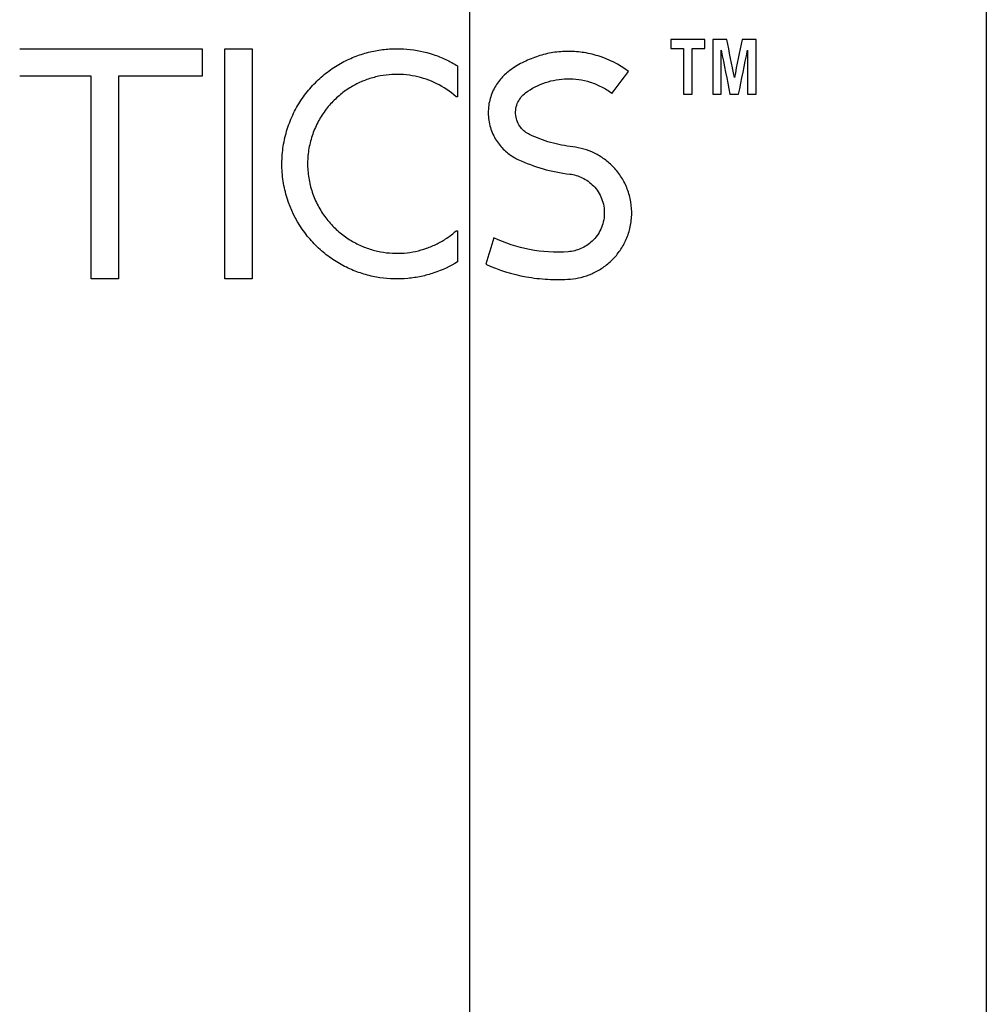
# Paper-space layout '1012-790 Hybird Padfoot' of a CAD drawing. Header units: millimetres. Extents: x 51 to 2966, y 67 to 3970.
# Tile 17 of 115: x 725 to 799, y 1713 to 1789. Entities that reach past the tile are written whole.
import ezdxf

# ---------------------------------------------------------------- set-up
doc = ezdxf.new("R2010")
doc.units = ezdxf.units.MM

psp = doc.layouts.new('1012-790 Hybird Padfoot')

# ---------------------------------------------------------------- linework, layer by layer
at = {"color": 7, "linetype": 'Continuous', "lineweight": 25}
for p, q in [((799.336, 2129.761), (799.336, 1567.073)), ((759.553, 1558.921), (759.553, 1828.481)), ((738.927, 1786.936), (738.927, 1784.827)), ((740.683, 1769.201), (740.683, 1786.936)), ((742.793, 1786.936), (742.793, 1769.201)), ((775.025, 1787.652), (775.025, 1786.939)), ((776.011, 1786.939), (776.011, 1783.433)), ((776.668, 1783.433), (776.668, 1786.939)), ((777.655, 1786.939), (777.655, 1787.652)), ((778.257, 1787.652), (778.257, 1783.433)), ((781.6, 1783.433), (781.6, 1787.652)), ((778.915, 1783.433), (778.915, 1786.808)), ((780.942, 1786.808), (780.942, 1783.433)), ((758.61, 1785.608), (758.61, 1783.24)), ((730.371, 1769.201), (730.371, 1784.827)), ((732.481, 1784.827), (732.481, 1769.201)), ((758.61, 1772.898), (758.61, 1770.53))]:
    psp.add_line(p, q, dxfattribs=at)
for points, knots in [([(724.874, 1786.936), (727.268, 1786.936), (729.635, 1786.936), (734.32, 1786.936), (736.637, 1786.936), (738.927, 1786.936)], [0, 0, 0, 0, 0.5, 0.5, 1, 1, 1, 1]), ([(758.61, 1770.53), (758.031, 1770.171), (757.422, 1769.885), (756.46, 1769.56), (756.131, 1769.469), (755.457, 1769.325), (755.111, 1769.272), (754.066, 1769.175), (753.354, 1769.19), (752.262, 1769.354), (751.891, 1769.433), (751.16, 1769.64), (750.798, 1769.768), (750.082, 1770.076), (749.728, 1770.256), (749.031, 1770.674), (748.691, 1770.91), (748.048, 1771.43), (747.742, 1771.714), (747.308, 1772.18), (747.168, 1772.342), (746.896, 1772.679), (746.765, 1772.856), (746.142, 1773.759), (745.752, 1774.55), (745.345, 1775.846), (745.243, 1776.287), (745.108, 1777.176), (745.073, 1777.625), (745.074, 1778.307), (745.083, 1778.535), (745.119, 1778.985), (745.145, 1779.208), (745.248, 1779.871), (745.349, 1780.306), (745.619, 1781.161), (745.784, 1781.574), (746.169, 1782.359), (746.388, 1782.734), (746.879, 1783.448), (747.147, 1783.782), (747.718, 1784.399), (748.02, 1784.682), (748.659, 1785.203), (748.994, 1785.438), (749.675, 1785.853), (750.024, 1786.033), (750.735, 1786.345), (751.099, 1786.477), (751.826, 1786.688), (752.189, 1786.769), (752.913, 1786.884), (753.274, 1786.918), (753.995, 1786.943), (754.354, 1786.934), (755.405, 1786.843), (756.083, 1786.701), (757.065, 1786.375), (757.386, 1786.247), (758.011, 1785.955), (758.315, 1785.791), (758.61, 1785.608)], [0, 0, 0, 0, 0.0625, 0.0625, 0.09375, 0.09375, 0.125, 0.125, 0.1875, 0.1875, 0.21875, 0.21875, 0.25, 0.25, 0.28125, 0.28125, 0.3125, 0.3125, 0.34375, 0.34375, 0.359375, 0.359375, 0.375, 0.375, 0.4375, 0.4375, 0.46875, 0.46875, 0.5, 0.5, 0.515625, 0.515625, 0.53125, 0.53125, 0.5625, 0.5625, 0.59375, 0.59375, 0.625, 0.625, 0.65625, 0.65625, 0.6875, 0.6875, 0.71875, 0.71875, 0.75, 0.75, 0.78125, 0.78125, 0.8125, 0.8125, 0.84375, 0.84375, 0.875, 0.875, 0.9375, 0.9375, 0.96875, 0.96875, 1, 1, 1, 1]), ([(771.77, 1785.179), (771.036, 1785.732), (770.254, 1786.122), (769.031, 1786.504), (768.621, 1786.595), (767.808, 1786.709), (767.403, 1786.733), (766.597, 1786.717), (766.198, 1786.678), (765.423, 1786.541), (765.045, 1786.443), (764.305, 1786.191), (763.942, 1786.036), (763.243, 1785.671), (762.907, 1785.462), (762.585, 1785.223)], [0, 0, 0, 0, 0.25, 0.25, 0.375, 0.375, 0.5, 0.5, 0.625, 0.625, 0.75, 0.75, 0.875, 0.875, 1, 1, 1, 1]), ([(758.492, 1783.24), (758.027, 1783.649), (757.529, 1783.978), (756.472, 1784.502), (755.907, 1784.697), (754.752, 1784.934), (754.16, 1784.98), (753.248, 1784.929), (752.941, 1784.891), (752.332, 1784.774), (752.03, 1784.694), (751.43, 1784.491), (751.132, 1784.367), (750.543, 1784.069), (750.257, 1783.898), (749.707, 1783.512), (749.443, 1783.297), (748.939, 1782.817), (748.699, 1782.551), (748.265, 1781.987), (748.069, 1781.687), (747.807, 1781.208), (747.726, 1781.043), (747.574, 1780.704), (747.505, 1780.529), (747.319, 1779.999), (747.223, 1779.637), (747.125, 1779.08), (747.1, 1778.892), (747.065, 1778.512), (747.055, 1778.319), (747.05, 1777.744), (747.079, 1777.365), (747.198, 1776.613), (747.29, 1776.237), (747.531, 1775.519), (747.679, 1775.175), (748.029, 1774.515), (748.231, 1774.2), (748.67, 1773.62), (748.909, 1773.352), (749.422, 1772.858), (749.694, 1772.634), (750.255, 1772.24), (750.545, 1772.067), (751.142, 1771.766), (751.447, 1771.64), (752.056, 1771.435), (752.363, 1771.356), (752.978, 1771.241), (753.288, 1771.205), (754.201, 1771.158), (754.794, 1771.208), (755.661, 1771.392), (755.945, 1771.472), (756.495, 1771.664), (756.762, 1771.777), (757.282, 1772.038), (757.535, 1772.184), (758.026, 1772.514), (758.265, 1772.697), (758.492, 1772.898)], [0, 0, 0, 0, 0.0625, 0.0625, 0.125, 0.125, 0.1875, 0.1875, 0.21875, 0.21875, 0.25, 0.25, 0.28125, 0.28125, 0.3125, 0.3125, 0.34375, 0.34375, 0.375, 0.375, 0.40625, 0.40625, 0.421875, 0.421875, 0.4375, 0.4375, 0.46875, 0.46875, 0.484375, 0.484375, 0.5, 0.5, 0.53125, 0.53125, 0.5625, 0.5625, 0.59375, 0.59375, 0.625, 0.625, 0.65625, 0.65625, 0.6875, 0.6875, 0.71875, 0.71875, 0.75, 0.75, 0.78125, 0.78125, 0.8125, 0.8125, 0.875, 0.875, 0.90625, 0.90625, 0.9375, 0.9375, 0.96875, 0.96875, 1, 1, 1, 1]), ([(762.585, 1785.223), (762.337, 1785.04), (762.109, 1784.828), (761.694, 1784.335), (761.507, 1784.05), (761.207, 1783.422), (761.091, 1783.07), (760.994, 1782.518), (760.975, 1782.327), (760.963, 1781.944), (760.971, 1781.753), (761.015, 1781.375), (761.05, 1781.186), (761.145, 1780.824), (761.205, 1780.649), (761.345, 1780.314), (761.425, 1780.153), (761.601, 1779.853), (761.696, 1779.712), (761.901, 1779.448), (762.011, 1779.323), (762.239, 1779.092), (762.358, 1778.987), (762.725, 1778.697), (762.985, 1778.537), (763.259, 1778.408)], [0, 0, 0, 0, 0.125, 0.125, 0.25, 0.25, 0.375, 0.375, 0.4375, 0.4375, 0.5, 0.5, 0.5625, 0.5625, 0.625, 0.625, 0.6875, 0.6875, 0.75, 0.75, 0.8125, 0.8125, 0.875, 0.875, 1, 1, 1, 1]), ([(763.838, 1783.527), (764.316, 1783.88), (764.827, 1784.143), (765.641, 1784.417), (765.922, 1784.488), (766.49, 1784.586), (766.776, 1784.612), (767.355, 1784.621), (767.647, 1784.603), (768.236, 1784.518), (768.533, 1784.45), (769.114, 1784.267), (769.4, 1784.151), (769.961, 1783.864), (770.237, 1783.693), (770.5, 1783.495)], [0, 0, 0, 0, 0.25, 0.25, 0.375, 0.375, 0.5, 0.5, 0.625, 0.625, 0.75, 0.75, 0.875, 0.875, 1, 1, 1, 1]), ([(764.156, 1780.317), (764.026, 1780.378), (763.904, 1780.454), (763.673, 1780.637), (763.563, 1780.746), (763.369, 1780.998), (763.285, 1781.14), (763.154, 1781.456), (763.11, 1781.623), (763.068, 1781.979), (763.073, 1782.156), (763.133, 1782.505), (763.185, 1782.668), (763.398, 1783.118), (763.603, 1783.353), (763.838, 1783.527)], [0, 0, 0, 0, 0.125, 0.125, 0.25, 0.25, 0.375, 0.375, 0.5, 0.5, 0.625, 0.625, 0.75, 0.75, 1, 1, 1, 1]), ([(767.487, 1779.373), (766.9, 1779.44), (766.33, 1779.553), (765.221, 1779.869), (764.681, 1780.071), (764.156, 1780.317)], [0, 0, 0, 0, 0.5, 0.5, 1, 1, 1, 1]), ([(767.297, 1769.197), (767.857, 1769.239), (768.404, 1769.371), (769.203, 1769.717), (769.468, 1769.858), (769.969, 1770.188), (770.208, 1770.377), (770.658, 1770.804), (770.87, 1771.046), (771.243, 1771.565), (771.408, 1771.844), (771.686, 1772.443), (771.799, 1772.766), (771.957, 1773.422), (772.005, 1773.759), (772.03, 1774.451), (772.008, 1774.796), (771.895, 1775.472), (771.803, 1775.808), (771.56, 1776.441), (771.41, 1776.74), (771.054, 1777.304), (770.853, 1777.561), (770.415, 1778.027), (770.175, 1778.238), (769.676, 1778.603), (769.417, 1778.758), (768.879, 1779.02), (768.602, 1779.126), (768.048, 1779.285), (767.769, 1779.341), (767.487, 1779.373)], [0, 0, 0, 0, 0.125, 0.125, 0.1875, 0.1875, 0.25, 0.25, 0.3125, 0.3125, 0.375, 0.375, 0.4375, 0.4375, 0.5, 0.5, 0.5625, 0.5625, 0.625, 0.625, 0.6875, 0.6875, 0.75, 0.75, 0.8125, 0.8125, 0.875, 0.875, 0.9375, 0.9375, 1, 1, 1, 1]), ([(763.259, 1778.408), (763.884, 1778.115), (764.528, 1777.873), (765.857, 1777.495), (766.542, 1777.357), (767.249, 1777.277)], [0, 0, 0, 0, 0.5, 0.5, 1, 1, 1, 1]), ([(767.249, 1777.277), (767.58, 1777.239), (767.902, 1777.148), (768.37, 1776.922), (768.525, 1776.831), (768.816, 1776.62), (768.954, 1776.5), (769.212, 1776.229), (769.332, 1776.077), (769.54, 1775.754), (769.629, 1775.58), (769.776, 1775.207), (769.831, 1775.011), (769.901, 1774.613), (769.916, 1774.407), (769.904, 1773.999), (769.877, 1773.799), (769.785, 1773.407), (769.719, 1773.218), (769.556, 1772.864), (769.458, 1772.695), (769.237, 1772.389), (769.116, 1772.25), (768.719, 1771.87), (768.422, 1771.678), (767.792, 1771.403), (767.468, 1771.325), (767.137, 1771.3)], [0, 0, 0, 0, 0.125, 0.125, 0.1875, 0.1875, 0.25, 0.25, 0.3125, 0.3125, 0.375, 0.375, 0.4375, 0.4375, 0.5, 0.5, 0.5625, 0.5625, 0.625, 0.625, 0.6875, 0.6875, 0.75, 0.75, 0.875, 0.875, 1, 1, 1, 1]), ([(767.137, 1771.3), (766.108, 1771.222), (765.116, 1771.285), (763.199, 1771.652), (762.27, 1771.959), (761.395, 1772.378)], [0, 0, 0, 0, 0.5, 0.5, 1, 1, 1, 1]), ([(760.784, 1770.336), (761.772, 1769.892), (762.807, 1769.569), (764.436, 1769.274), (764.992, 1769.208), (766.13, 1769.147), (766.711, 1769.152), (767.297, 1769.197)], [0, 0, 0, 0, 0.5, 0.5, 0.75, 0.75, 1, 1, 1, 1])]:
    psp.add_open_spline(points, degree=3, knots=knots, dxfattribs=at)
for points in [[(740.683, 1786.936), (741.393, 1786.936), (742.096, 1786.936), (742.793, 1786.936)], [(777.655, 1787.652), (776.767, 1787.652), (775.891, 1787.652), (775.025, 1787.652)], [(775.025, 1786.939), (775.352, 1786.939), (775.681, 1786.939), (776.011, 1786.939)], [(776.668, 1786.939), (776.996, 1786.939), (777.325, 1786.939), (777.655, 1786.939)], [(779.345, 1787.652), (778.981, 1787.652), (778.618, 1787.652), (778.257, 1787.652)], [(779.928, 1784.719), (779.734, 1785.696), (779.54, 1786.674), (779.345, 1787.652)], [(780.523, 1787.652), (780.324, 1786.674), (780.126, 1785.696), (779.928, 1784.719)], [(781.6, 1787.652), (781.239, 1787.652), (780.88, 1787.652), (780.523, 1787.652)], [(778.915, 1786.808), (779.139, 1785.683), (779.363, 1784.558), (779.588, 1783.433)], [(780.256, 1783.433), (780.485, 1784.558), (780.713, 1785.683), (780.942, 1786.808)], [(730.371, 1784.827), (728.544, 1784.827), (726.712, 1784.827), (724.874, 1784.827)], [(738.927, 1784.827), (736.813, 1784.827), (734.664, 1784.827), (732.481, 1784.827)], [(770.5, 1783.495), (770.921, 1784.054), (771.345, 1784.616), (771.77, 1785.179)], [(758.61, 1783.24), (758.571, 1783.24), (758.532, 1783.24), (758.492, 1783.24)], [(776.011, 1783.433), (776.23, 1783.433), (776.449, 1783.433), (776.668, 1783.433)], [(778.257, 1783.433), (778.476, 1783.433), (778.695, 1783.433), (778.915, 1783.433)], [(779.588, 1783.433), (779.81, 1783.433), (780.033, 1783.433), (780.256, 1783.433)], [(780.942, 1783.433), (781.161, 1783.433), (781.38, 1783.433), (781.6, 1783.433)], [(758.492, 1772.898), (758.532, 1772.898), (758.571, 1772.898), (758.61, 1772.898)], [(761.395, 1772.378), (761.191, 1771.697), (760.987, 1771.016), (760.784, 1770.336)], [(732.481, 1769.201), (731.78, 1769.201), (731.076, 1769.201), (730.371, 1769.201)], [(742.793, 1769.201), (742.096, 1769.201), (741.393, 1769.201), (740.683, 1769.201)]]:
    psp.add_open_spline(points, degree=3, dxfattribs=at)

doc.saveas('drawing.dxf')
